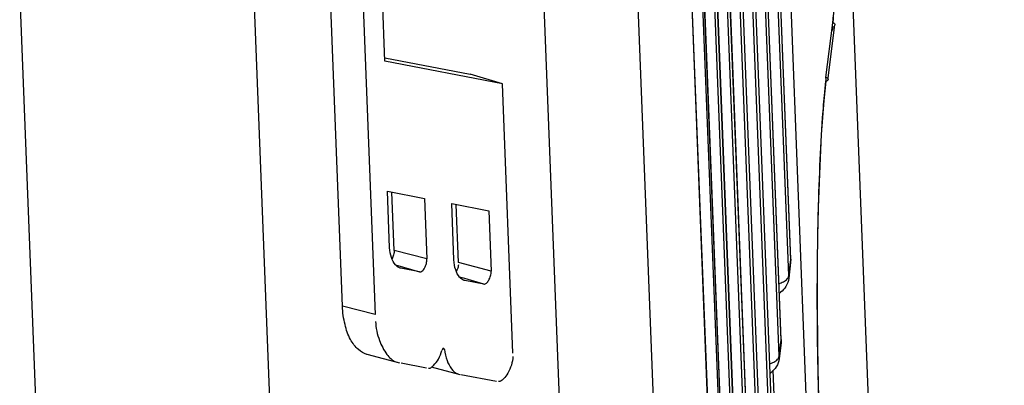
# Model space of a CAD drawing. Header units: inches. Extents: x -4 to 262, y 56 to 231.
# Tile 27 of 162: x 108.671 to 110.383, y 87.705 to 88.34. Entities that reach past the tile are written whole.
import ezdxf

# ---------------------------------------------------------------- set-up
doc = ezdxf.new("R2010")
doc.units = ezdxf.units.IN
doc.header["$LTSCALE"] = 1.2
doc.header["$MEASUREMENT"] = 0
doc.layers.get('0').update_dxf_attribs({"linetype": 'CONTINUOUS'})
doc.layers.add('6_ALL_SURFS', color=7, linetype='CONTINUOUS')
doc.layers.add('7_ALL_FEATURES', color=7, linetype='CONTINUOUS')

msp = doc.modelspace()

# ---------------------------------------------------------------- linework, layer by layer
at = {"color": 7, "linetype": 'Continuous'}
for p, q in [((110.3831715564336, 81.63730317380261), (109.6480811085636, 100.4433695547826)), ((109.5446099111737, 89.3316188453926), (109.6975065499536, 85.4200093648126)), ((109.2088076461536, 85.05944697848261), (109.0559125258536, 88.97101100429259)), ((108.7932373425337, 85.2853096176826), (108.6713771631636, 88.4028989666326)), ((110.0731469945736, 88.23996325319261), (110.0849646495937, 88.33476193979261)), ((110.0851465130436, 88.3347498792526), (110.0850241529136, 88.3331818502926)), ((110.0884434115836, 88.3325020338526), (110.0885945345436, 88.3311440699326)), ((110.0845319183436, 88.3252071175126), (110.0841314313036, 88.3213682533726)), ((110.0847940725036, 88.3284428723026), (110.0845319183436, 88.3252071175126)), ((110.0709646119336, 88.2142133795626), (110.0730250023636, 88.23362151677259)), ((110.0730250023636, 88.23362151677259), (110.0732974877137, 88.23596696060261)), ((110.0732749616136, 88.2365651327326), (110.0731469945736, 88.23996325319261)), ((110.0732226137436, 88.23360212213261), (110.0732749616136, 88.2365651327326)), ((110.0766128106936, 88.2377381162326), (110.0767773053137, 88.23634529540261))]:
    msp.add_line(p, q, dxfattribs=at)
for points, start_tangent, end_tangent in [([(110.0862260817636, 88.3564920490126), (110.0857422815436, 88.34420476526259), (110.0851465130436, 88.3347498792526)], (-0.0259949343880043, -0.8996245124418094), (-0.067945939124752, -0.8974315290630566)), ([(110.0849646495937, 88.33476193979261), (110.0871719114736, 88.33409799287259), (110.0884434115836, 88.3325020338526)], (0.8999877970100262, 0.004686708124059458), (0.3027561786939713, -0.8475486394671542)), ([(110.0731469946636, 88.2399632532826), (110.0753394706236, 88.2393093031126), (110.0766128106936, 88.23773811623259)], (0.899987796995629, 0.004686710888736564), (0.3134696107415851, -0.8436449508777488)), ([(110.0752421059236, 88.23411406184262), (110.0732226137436, 88.23360212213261)], (-0.775160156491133, -0.4573037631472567), (-0.8994239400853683, 0.03219590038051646)), ([(110.0767773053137, 88.23634529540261), (110.0766642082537, 88.23582705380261), (110.0754804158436, 88.2342679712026), (110.0752421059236, 88.23411406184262)], (-0.1080683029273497, -0.8934882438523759), (-0.7751601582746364, -0.4573037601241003)), ([(110.0604795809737, 87.6902557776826), (110.0595423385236, 87.7253262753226), (110.0582640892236, 87.80746366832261), (110.0582034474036, 87.8997015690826), (110.0596251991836, 87.9943519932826), (110.0626796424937, 88.0869301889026), (110.0673357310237, 88.1705200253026), (110.0709646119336, 88.2142133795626)], (-0.02803009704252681, 0.8995634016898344), (0.08763743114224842, 0.8957229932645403))]:
    msp.add_spline(points, degree=3, dxfattribs=dict(at, start_tangent=start_tangent, end_tangent=end_tangent))
at = {"layer": '6_ALL_SURFS', "color": 7, "linetype": 'Continuous'}
for p, q in [((110.0118668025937, 87.92404689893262), (109.9131687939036, 90.44907127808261)), ((109.9952427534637, 87.7845652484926), (109.8965447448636, 90.30958962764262))]:
    msp.add_line(p, q, dxfattribs=at)
at = {"layer": '7_ALL_FEATURES', "color": 7, "linetype": 'Continuous'}
for p, q in [((110.0387584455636, 87.68830905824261), (109.9129479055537, 90.90696245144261)), ((109.8529440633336, 90.8577812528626), (110.0054971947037, 86.9549631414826)), ((109.8529931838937, 90.85899691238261), (110.0055459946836, 86.9561870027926)), ((110.0022575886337, 86.9277818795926), (109.8497044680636, 90.83059971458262)), ((109.8363200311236, 90.7182991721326), (109.9888731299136, 86.81548189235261)), ((109.8363691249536, 90.7195155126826), (109.9889219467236, 86.8167053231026)), ((109.9856335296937, 86.7883004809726), (109.8330804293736, 90.6911177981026)), ((109.8196959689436, 90.5788178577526), (109.9722490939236, 86.67599990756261)), ((109.8197450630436, 90.5800341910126), (109.9722979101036, 86.6772233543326)), ((109.9690094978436, 86.6488183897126), (109.8164563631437, 90.5516365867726)), ((109.8030718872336, 90.43933704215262), (109.9556250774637, 86.53651742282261)), ((109.8031209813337, 90.44055337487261), (109.9556738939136, 86.53774086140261)), ((110.0118177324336, 87.92282329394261), (109.9131197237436, 90.4478476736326)), ((110.0085781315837, 87.8956418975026), (109.9098801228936, 90.4206662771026)), ((109.9523854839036, 86.5093358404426), (109.7998322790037, 90.4121558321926)), ((109.7839923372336, 90.3626752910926), (109.9407508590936, 86.3522697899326)), ((109.9408004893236, 86.35347241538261), (109.7840413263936, 90.36389431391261)), ((109.7817269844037, 90.33378201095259), (109.9384838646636, 86.3234185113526)), ((109.9951936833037, 87.7833416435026), (109.8964956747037, 90.3083660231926)), ((109.9919540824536, 87.7561602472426), (109.8932560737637, 90.2811846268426)), ((109.7699526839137, 90.16145810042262), (109.9225060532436, 86.2586338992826)), ((109.9225548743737, 86.25985721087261), (109.7700018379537, 90.1626728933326)), ((109.7143903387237, 89.17139745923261), (109.8376814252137, 86.0172000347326)), ((109.3064729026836, 88.2680200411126), (109.2899625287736, 88.69041049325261)), ((109.2324486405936, 87.8426939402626), (109.1996483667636, 88.6818289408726)), ((109.2568041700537, 88.6659435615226), (109.2895636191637, 87.8278529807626)), ((110.0853028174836, 88.33474355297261), (110.0860242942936, 88.3480128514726)), ((110.0771696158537, 88.23946179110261), (110.0886000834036, 88.3311545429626)), ((109.3062479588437, 88.27377485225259), (109.4546359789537, 88.2453919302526)), ((109.5104861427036, 88.2289974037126), (109.3064729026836, 88.2680200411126)), ((109.5104861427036, 88.2289974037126), (109.4546359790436, 88.2453919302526)), ((109.5286938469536, 87.76119920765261), (109.5104861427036, 88.2289974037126)), ((110.0767824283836, 88.2363558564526), (110.0770217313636, 88.23827549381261)), ((109.3145711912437, 87.94422750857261), (109.3107410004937, 88.0422165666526)), ((109.3107409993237, 88.04221656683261), (109.3753180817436, 88.0298560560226)), ((109.3223118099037, 87.9395825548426), (109.3183570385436, 88.0407588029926)), ((109.3753180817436, 88.0298560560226), (109.3794267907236, 87.9247415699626)), ((109.4262678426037, 87.9228323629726), (109.4224365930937, 88.0208485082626)), ((109.4224365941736, 88.02084850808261), (109.4870215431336, 88.00849396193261)), ((109.4340152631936, 87.91822066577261), (109.4300607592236, 88.0193900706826)), ((109.4870215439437, 88.0084939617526), (109.4911302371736, 87.9033798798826)), ((109.3794267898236, 87.92474159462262), (109.3223118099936, 87.93958255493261)), ((109.4911302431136, 87.90337970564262), (109.4340152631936, 87.91822066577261)), ((110.0116499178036, 87.91844892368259), (110.0084015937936, 87.8911943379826)), ((110.0085781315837, 87.8956418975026), (110.0118177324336, 87.9228232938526)), ((110.0116578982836, 87.9185159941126), (110.0117137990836, 87.91903121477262)), ((110.0118667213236, 87.9240423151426), (110.0117068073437, 87.91896868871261)), ((110.0118177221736, 87.92282320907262), (110.0118667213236, 87.9240423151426)), ((110.0118667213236, 87.9240423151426), (110.0118665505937, 87.9240466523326)), ((109.3245285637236, 87.91438751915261), (109.3664080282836, 87.9021194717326)), ((109.3337789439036, 87.9083675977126), (109.3326290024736, 87.90871480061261)), ((109.3664080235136, 87.9021194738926), (109.3337789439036, 87.9083675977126)), ((109.4452110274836, 87.8903971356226), (109.4362135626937, 87.8930328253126)), ((109.4454691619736, 87.8870006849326), (109.4443179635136, 87.8873484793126)), ((109.4781135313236, 87.8807587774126), (109.4452110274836, 87.8903971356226)), ((109.4781056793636, 87.8807602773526), (109.4454691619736, 87.8870006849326)), ((110.0085781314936, 87.8956418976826), (110.0084015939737, 87.8911943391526)), ((109.2895636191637, 87.8278529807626), (109.2324486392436, 87.8426939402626)), ((109.9919540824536, 87.7561602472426), (109.9951936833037, 87.7833416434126)), ((109.9952426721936, 87.7845606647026), (109.9950827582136, 87.7794870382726)), ((109.9951936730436, 87.7833415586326), (109.9952426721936, 87.7845606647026)), ((109.9952426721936, 87.7845606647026), (109.9952425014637, 87.7845650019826)), ((109.4081610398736, 87.7678439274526), (109.4097060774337, 87.76742487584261)), ((109.9950258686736, 87.7789672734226), (109.9917775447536, 87.7517126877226)), ((109.9950338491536, 87.77903434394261), (109.9950897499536, 87.7795495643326)), ((109.2751726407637, 87.7593436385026), (109.3316434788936, 87.7440273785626)), ((109.9919540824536, 87.7561602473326), (109.9917775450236, 87.75171268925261)), ((109.3258935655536, 87.7461289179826), (109.3279222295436, 87.7452511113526)), ((109.3345335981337, 87.74396461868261), (109.3785849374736, 87.73539275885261)), ((109.3867183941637, 87.73737311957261), (109.4365614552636, 87.7238544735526)), ((109.9836819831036, 87.67345899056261), (109.9814200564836, 87.73132662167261)), ((109.4320301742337, 87.72559278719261), (109.4332483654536, 87.7250154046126)), ((109.4385013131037, 87.7240108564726), (109.5004716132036, 87.71215995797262))]:
    msp.add_line(p, q, dxfattribs=at)
msp.add_lwpolyline([(110.0617111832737, 87.6588241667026), (110.0601793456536, 87.70388002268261), (110.0587288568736, 87.7725165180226), (110.0581347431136, 87.84635688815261), (110.0584726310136, 87.9226244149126), (110.0598041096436, 87.99869358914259), (110.0621673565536, 88.07243191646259), (110.0655212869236, 88.14053705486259), (110.0698289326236, 88.19990127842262), (110.0733301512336, 88.2335909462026)], dxfattribs=at)
for points, start_tangent, end_tangent in [([(109.3177195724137, 87.9269110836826), (109.3145711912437, 87.94422750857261)], (-0.2877561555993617, 0.8527581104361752), (-0.03516042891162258, 0.8993129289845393)), ([(109.3223118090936, 87.93958257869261), (109.3214036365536, 87.93198521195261)], (0.03215821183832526, -0.8994252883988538), (-0.2226556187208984, -0.8720232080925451)), ([(109.3326112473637, 87.9086562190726), (109.3245318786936, 87.91438142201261), (109.3177195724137, 87.9269110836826)], (-0.8613090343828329, 0.2610493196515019), (-0.2877561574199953, 0.8527581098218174)), ([(109.3214036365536, 87.93198521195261), (109.3187603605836, 87.92506094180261)], (-0.2226556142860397, -0.8720232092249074), (-0.4226265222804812, -0.7945985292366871)), ([(109.3664080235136, 87.9021194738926), (109.3707191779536, 87.90345396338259), (109.3751865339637, 87.9088973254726), (109.3784512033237, 87.9168956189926), (109.3794267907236, 87.9247415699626)], (0.8816927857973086, -0.1806040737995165), (-0.0303197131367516, 0.8994891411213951)), ([(109.4294149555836, 87.90553294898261), (109.4262678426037, 87.9228323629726)], (-0.2878936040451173, 0.8527117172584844), (-0.0351524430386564, 0.8993132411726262)), ([(109.4443001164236, 87.8872896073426), (109.4362248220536, 87.89301212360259), (109.4294149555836, 87.90553294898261)], (-0.861293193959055, 0.261101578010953), (-0.2878936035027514, 0.8527117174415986)), ([(109.4341637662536, 87.9144214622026), (109.4321593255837, 87.9065652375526), (109.4307310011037, 87.9034646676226)], (-0.1202329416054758, -0.891932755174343), (-0.4314171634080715, -0.789860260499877)), ([(109.4781056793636, 87.8807602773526), (109.4826654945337, 87.88264608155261), (109.4869422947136, 87.88774266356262), (109.4899238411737, 87.89525876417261), (109.4911302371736, 87.9033798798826)], (0.8840246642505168, -0.1688205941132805), (-0.03515230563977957, 0.8993132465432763)), ([(109.9914906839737, 87.8818710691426), (109.9990209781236, 87.8849535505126), (110.0057599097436, 87.8899626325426), (110.0071247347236, 87.89178122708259)], (0.8582636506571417, 0.270893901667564), (0.4790898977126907, 0.7618877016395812)), ([(110.0084015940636, 87.89119433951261), (110.0033895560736, 87.87671017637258)], (-0.1065121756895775, -0.8936750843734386), (-0.4677820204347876, -0.7688822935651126)), ([(110.0071247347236, 87.89178122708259), (110.0085781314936, 87.8956418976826)], (0.479089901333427, 0.7618876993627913), (0.1065121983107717, 0.8936750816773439)), ([(110.0033895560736, 87.87671017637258), (109.9943414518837, 87.8667201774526), (109.9922588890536, 87.86526255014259)], (-0.4677820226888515, -0.7688822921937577), (-0.7551061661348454, -0.4897087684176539)), ([(109.2749914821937, 87.7588158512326), (109.2603641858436, 87.7671424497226), (109.2463548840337, 87.7848223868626), (109.2369440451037, 87.81055221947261), (109.2324486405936, 87.84269394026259)], (-0.863213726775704, 0.2546803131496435), (-0.03515917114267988, 0.8993129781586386)), ([(109.2900219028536, 87.81612863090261), (109.2968932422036, 87.7831557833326), (109.3098893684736, 87.7588516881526), (109.3257870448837, 87.7457942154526)], (0.03515917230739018, -0.8993129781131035), (0.8576151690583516, -0.2729399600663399)), ([(109.3874011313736, 87.73643204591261), (109.3909233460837, 87.73961689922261), (109.3993606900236, 87.7507143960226), (109.4054496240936, 87.7658356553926)], (0.7284806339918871, 0.528503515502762), (0.2393748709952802, 0.8675826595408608)), ([(109.4064482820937, 87.7680419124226), (109.4054496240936, 87.7658356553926)], (-0.4899628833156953, -0.7549413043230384), (-0.2393748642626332, -0.8675826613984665)), ([(109.4085417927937, 87.7692429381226), (109.4078095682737, 87.76924461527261), (109.4064482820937, 87.7680419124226)], (-0.8753179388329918, 0.2093287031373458), (-0.4899628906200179, -0.7549412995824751)), ([(109.4097060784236, 87.7674248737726), (109.4090435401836, 87.7690108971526), (109.4085417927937, 87.7692429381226)], (-0.116296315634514, 0.892454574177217), (-0.875317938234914, 0.2093287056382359)), ([(109.4097060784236, 87.7674248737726), (109.4143434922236, 87.74795653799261), (109.4223820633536, 87.7334762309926), (109.4319511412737, 87.7253499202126)], (0.1162963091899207, -0.8924545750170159), (0.8558257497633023, -0.2785000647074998)), ([(109.5289189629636, 87.7554154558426), (109.5261171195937, 87.74022389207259), (109.5201775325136, 87.7262334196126), (109.5122001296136, 87.7160462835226), (109.5036685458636, 87.7115485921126)], (0.03515174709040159, -0.8993132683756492), (-0.8839853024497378, 0.1690265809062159)), ([(109.9748663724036, 87.7423893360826), (109.9823969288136, 87.7454719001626), (109.9891358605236, 87.7504809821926), (109.9905006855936, 87.7522995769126)], (0.8582650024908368, 0.2708896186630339), (0.479089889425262, 0.7618877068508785)), ([(109.9917775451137, 87.7517126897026), (109.9867655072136, 87.7372285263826)], (-0.1065121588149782, -0.8936750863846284), (-0.4677820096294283, -0.7688823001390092)), ([(109.9905006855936, 87.7522995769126), (109.9919540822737, 87.7561602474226)], (0.4790898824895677, 0.7618877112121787), (0.1065122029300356, 0.8936750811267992)), ([(109.3818254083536, 87.7347622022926), (109.3874011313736, 87.73643204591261)], (0.8834300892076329, -0.1719048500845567), (0.728480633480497, 0.528503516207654)), ([(109.9867655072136, 87.7372285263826), (109.9777174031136, 87.7272385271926), (109.9756345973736, 87.7257807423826)], (-0.4677820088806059, -0.768882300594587), (-0.7551100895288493, -0.4897027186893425))]:
    msp.add_spline(points, degree=3, dxfattribs=dict(at, start_tangent=start_tangent, end_tangent=end_tangent))

doc.saveas('drawing.dxf')
